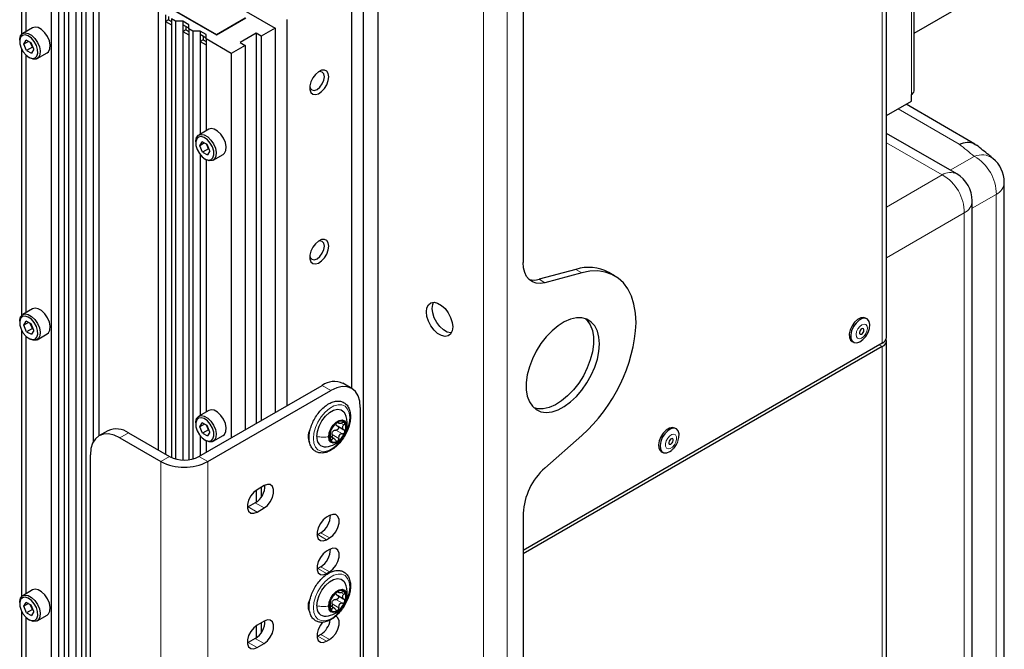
# Paper-space layout 'Blatt4' of a CAD drawing. Header units: millimetres. Extents: x 5 to 418, y 2 to 292.
# Tile 93 of 102: x 309 to 348, y 185 to 211. Entities that reach past the tile are written whole.
import ezdxf

# ---------------------------------------------------------------- set-up
doc = ezdxf.new("R2010")
doc.units = ezdxf.units.MM

psp = doc.layouts.new('Blatt4')

# ---------------------------------------------------------------- linework, layer by layer
at = {"color": 7, "linetype": 'Continuous', "lineweight": 18}
for p, q in [((344.522, 224), (344.522, 207.533)), ((343.343, 197.531), (343.343, 223.048)), ((327.327, 87.851), (327.327, 217.817)), ((328.27, 87.851), (328.27, 217.817)), ((346.438, 205.529), (343.98, 206.948)), ((345.754, 204.296), (343.514, 205.589)), ((346.075, 204.482), (347.041, 205.039)), ((343.514, 203.003), (345.754, 204.296)), ((347.924, 203.51), (346.958, 202.953)), ((347.924, 140.473), (347.924, 203.51)), ((346.637, 202.768), (343.514, 200.965)), ((346.637, 132.55), (346.637, 202.768)), ((331.272, 200.361), (331.036, 200.497)), ((329.556, 200.101), (329.792, 199.965)), ((343.225, 197.463), (343.343, 197.395)), ((343.343, 148.402), (343.343, 197.395)), ((321.199, 195.634), (320.845, 195.838)), ((321.485, 194.369), (321.509, 194.355)), ((321.593, 194.323), (321.719, 194.25)), ((321.847, 194.302), (321.833, 194.19)), ((313.067, 193.933), (312.714, 193.729)), ((321.25, 193.86), (321.509, 193.71)), ((321.395, 194.041), (321.655, 193.891)), ((321.169, 193.687), (321.235, 193.649)), ((314.717, 192.981), (314.364, 192.777)), ((314.364, 192.777), (314.364, 176.446)), ((315.896, 192.981), (316.249, 192.777)), ((316.249, 192.777), (316.249, 176.446)), ((318.512, 190.912), (318.158, 191.116)), ((318.229, 190.749), (317.875, 190.953)), ((321.022, 189.639), (320.669, 189.844)), ((321.14, 189.707), (320.786, 189.912)), ((321.022, 188.279), (320.669, 188.483)), ((321.14, 188.347), (320.786, 188.551)), ((321.485, 187.564), (321.509, 187.55)), ((321.593, 187.519), (321.719, 187.446)), ((321.847, 187.497), (321.833, 187.386)), ((321.395, 187.236), (321.655, 187.086)), ((321.169, 186.883), (321.235, 186.844)), ((321.25, 187.055), (321.509, 186.905)), ((318.229, 185.305), (317.875, 185.509)), ((318.512, 185.468), (318.158, 185.673)), ((321.022, 185.557), (320.669, 185.761)), ((321.14, 185.625), (320.786, 185.829))]:
    psp.add_line(p, q, dxfattribs=at)
at = {"color": 7, "linetype": 'Continuous', "lineweight": 25}
for p, q in [((344.619, 207.669), (344.619, 224.136)), ((343.514, 197.769), (343.514, 223.286)), ((328.918, 217.511), (328.918, 200.775)), ((308.766, 215.434), (308.766, 209.938)), ((310.71, 214.958), (318.96, 210.196)), ((308.942, 213.938), (308.942, 210.052)), ((310.239, 213.598), (316.603, 209.924)), ((310.262, 213.598), (316.603, 209.937)), ((309.955, 213.353), (309.955, 142.359)), ((310.25, 212.945), (310.25, 142.212)), ((310.486, 213.046), (310.486, 142.075)), ((310.651, 212.952), (310.651, 141.981)), ((310.946, 212.543), (310.946, 141.81)), ((311.182, 212.645), (311.182, 141.674)), ((311.346, 212.55), (311.346, 141.579)), ((311.641, 212.142), (311.641, 193.552)), ((311.877, 212.244), (311.877, 193.81)), ((322.024, 212.033), (322.024, 195.721)), ((323.084, 212.101), (323.084, 130.719)), ((322.495, 211.761), (322.495, 130.379)), ((344.619, 209.994), (347.615, 211.723)), ((314.257, 210.869), (314.257, 193.246)), ((314.553, 210.733), (314.553, 210.461)), ((314.67, 210.529), (314.553, 210.461)), ((314.553, 210.461), (314.553, 193.076)), ((314.553, 210.461), (314.788, 210.325)), ((314.67, 210.665), (314.67, 210.529)), ((314.67, 210.529), (314.788, 210.461)), ((314.953, 210.468), (314.788, 210.563)), ((314.788, 210.563), (314.788, 192.944)), ((315.248, 210.468), (314.953, 210.468)), ((314.953, 210.468), (314.953, 192.885)), ((315.484, 210.332), (315.248, 210.468)), ((315.248, 210.468), (315.248, 210.332)), ((316.603, 209.937), (317.758, 210.604)), ((316.603, 209.924), (317.781, 210.604)), ((319.431, 210.536), (319.431, 195.022)), ((309.216, 210.211), (308.816, 209.979)), ((315.484, 210.196), (315.248, 210.332)), ((315.248, 210.332), (315.248, 210.06)), ((315.366, 210.128), (315.248, 210.06)), ((315.248, 210.06), (315.248, 192.841)), ((315.248, 210.06), (315.484, 209.924)), ((315.366, 210.264), (315.366, 210.128)), ((315.366, 210.128), (315.484, 210.06)), ((315.484, 210.162), (315.484, 210.332)), ((315.648, 210.067), (315.484, 210.162)), ((315.484, 210.162), (315.484, 192.851)), ((315.943, 210.067), (315.648, 210.067)), ((315.648, 210.067), (315.648, 192.882)), ((316.179, 209.931), (315.943, 210.067)), ((315.943, 210.067), (315.943, 209.931)), ((318.96, 210.196), (318.4, 209.873)), ((318.96, 210.196), (318.96, 194.75)), ((308.695, 209.712), (308.695, 209.658)), ((308.856, 209.552), (308.949, 209.709)), ((309.044, 209.66), (308.856, 209.552)), ((309.152, 209.604), (308.949, 209.709)), ((309.204, 209.426), (309.121, 209.62)), ((316.179, 209.794), (315.943, 209.931)), ((315.943, 209.931), (315.943, 209.658)), ((316.061, 209.726), (315.943, 209.658)), ((315.943, 209.658), (315.943, 205.93)), ((315.943, 209.658), (316.179, 209.522)), ((316.061, 209.862), (316.061, 209.726)), ((316.061, 209.726), (316.179, 209.658)), ((316.179, 209.76), (316.179, 209.931)), ((317.192, 209.175), (316.179, 209.76)), ((316.179, 209.76), (316.179, 206.066)), ((316.603, 209.937), (316.603, 209.924)), ((318.194, 209.992), (317.545, 209.618)), ((317.545, 209.618), (317.752, 209.499)), ((318.4, 209.873), (318.194, 209.992)), ((318.194, 209.992), (318.194, 194.307)), ((318.4, 209.873), (318.4, 194.427)), ((308.766, 209.367), (308.766, 198.643)), ((308.968, 209.29), (308.856, 209.552)), ((309.204, 209.426), (308.968, 209.29)), ((308.968, 209.29), (309.172, 209.185)), ((309.264, 209.342), (309.152, 209.604)), ((309.264, 209.342), (309.172, 209.185)), ((309.22, 209.444), (309.204, 209.426)), ((309.235, 209.41), (309.204, 209.426)), ((317.752, 209.499), (317.192, 209.175)), ((317.752, 209.499), (317.752, 194.052)), ((308.942, 209.116), (308.942, 198.757)), ((309.06, 209.025), (309.107, 208.998)), ((309.399, 208.969), (309.8, 209.2)), ((317.192, 209.175), (317.192, 193.729)), ((343.514, 206.679), (344.522, 207.261)), ((344.522, 207.261), (344.522, 207.533)), ((347.066, 205.537), (344.301, 207.133)), ((316.287, 206.129), (315.887, 205.897)), ((346.333, 204.333), (343.514, 205.96)), ((315.766, 205.63), (315.766, 205.576)), ((315.927, 205.469), (316.02, 205.627)), ((316.115, 205.578), (315.927, 205.469)), ((316.039, 205.208), (315.927, 205.469)), ((316.223, 205.522), (316.02, 205.627)), ((316.275, 205.344), (316.039, 205.208)), ((316.275, 205.344), (316.192, 205.538)), ((316.335, 205.26), (316.223, 205.522)), ((316.291, 205.362), (316.275, 205.344)), ((316.306, 205.328), (316.275, 205.344)), ((315.943, 205.112), (315.943, 194.634)), ((316.039, 205.208), (316.243, 205.103)), ((316.131, 204.943), (316.178, 204.916)), ((316.179, 204.915), (316.179, 194.77)), ((316.335, 205.26), (316.243, 205.103)), ((316.47, 204.887), (316.871, 205.118)), ((348.245, 140.955), (348.245, 203.993)), ((346.958, 133.033), (346.958, 203.25)), ((331.036, 200.497), (329.556, 200.101)), ((331.272, 200.361), (329.792, 199.965)), ((332.592, 200.243), (332.357, 200.379)), ((309.216, 198.915), (308.816, 198.684)), ((342.731, 198.512), (342.672, 198.546)), ((308.695, 198.417), (308.695, 198.362)), ((308.856, 198.256), (308.949, 198.413)), ((309.044, 198.364), (308.856, 198.256)), ((308.968, 197.994), (308.856, 198.256)), ((309.152, 198.308), (308.949, 198.413)), ((309.204, 198.13), (309.121, 198.325)), ((309.264, 198.047), (309.152, 198.308)), ((309.22, 198.149), (309.204, 198.13)), ((308.766, 198.072), (308.766, 187.347)), ((308.942, 197.82), (308.942, 187.461)), ((309.204, 198.13), (308.968, 197.994)), ((308.968, 197.994), (309.172, 197.89)), ((309.264, 198.047), (309.172, 197.89)), ((309.235, 198.114), (309.204, 198.13)), ((309.399, 197.673), (309.8, 197.905)), ((309.06, 197.73), (309.107, 197.702)), ((343.343, 197.531), (328.918, 189.203)), ((343.343, 197.395), (328.918, 189.067)), ((342.128, 197.604), (342.187, 197.57)), ((343.514, 148.64), (343.514, 197.633)), ((315.896, 192.981), (320.845, 195.838)), ((322.032, 195.717), (321.679, 195.921)), ((316.249, 192.777), (321.199, 195.634)), ((316.287, 194.833), (315.887, 194.602)), ((322.377, 194.954), (322.377, 181.345)), ((315.766, 194.335), (315.766, 194.28)), ((315.927, 194.174), (316.02, 194.331)), ((316.115, 194.282), (315.927, 194.174)), ((316.223, 194.226), (316.02, 194.331)), ((316.275, 194.048), (316.192, 194.243)), ((316.335, 193.965), (316.223, 194.226)), ((321.456, 194.208), (321.717, 194.057)), ((321.466, 194.351), (321.515, 194.323)), ((312.234, 194.016), (311.88, 193.812)), ((313.067, 193.933), (314.717, 192.981)), ((316.039, 193.912), (315.927, 194.174)), ((315.943, 193.816), (315.943, 193.008)), ((316.275, 194.048), (316.039, 193.912)), ((316.039, 193.912), (316.243, 193.808)), ((316.335, 193.965), (316.243, 193.808)), ((316.291, 194.067), (316.275, 194.048)), ((316.306, 194.032), (316.275, 194.048)), ((316.47, 193.591), (316.871, 193.823)), ((329.792, 192.517), (331.272, 193.829)), ((335.071, 194.09), (335.012, 194.124)), ((312.714, 193.729), (314.364, 192.777)), ((316.131, 193.647), (316.178, 193.62)), ((316.179, 193.62), (316.179, 193.144)), ((320.315, 193.722), (320.281, 193.704)), ((321.325, 193.696), (321.175, 193.783)), ((311.535, 179.44), (311.535, 193.049)), ((334.468, 193.182), (334.527, 193.148)), ((318.194, 191.625), (318.194, 191.138)), ((318.512, 191.81), (318.229, 191.647)), ((318.4, 191.746), (318.4, 191.353)), ((318.158, 191.116), (317.875, 190.953)), ((317.875, 190.953), (317.842, 190.935)), ((318.229, 190.749), (318.512, 190.912)), ((328.918, 190.698), (328.918, 133.41)), ((321.14, 190.606), (321.022, 190.538)), ((320.669, 189.844), (320.635, 189.826)), ((320.786, 189.912), (320.669, 189.844)), ((321.022, 189.639), (321.14, 189.707)), ((321.14, 189.245), (321.022, 189.177)), ((320.669, 188.483), (320.635, 188.465)), ((320.786, 188.551), (320.669, 188.483)), ((321.022, 188.279), (321.14, 188.347)), ((309.216, 187.62), (308.816, 187.388)), ((321.466, 187.547), (321.515, 187.519)), ((308.695, 187.121), (308.695, 187.067)), ((308.856, 186.961), (308.949, 187.118)), ((309.152, 187.013), (308.949, 187.118)), ((321.456, 187.404), (321.717, 187.253)), ((308.766, 186.777), (308.766, 176.052)), ((309.044, 187.069), (308.856, 186.961)), ((308.968, 186.699), (308.856, 186.961)), ((309.204, 186.835), (308.968, 186.699)), ((308.968, 186.699), (309.172, 186.594)), ((309.204, 186.835), (309.121, 187.029)), ((309.264, 186.751), (309.152, 187.013)), ((309.264, 186.751), (309.172, 186.594)), ((309.22, 186.853), (309.204, 186.835)), ((309.235, 186.819), (309.204, 186.835)), ((320.315, 186.918), (320.281, 186.9)), ((321.325, 186.891), (321.175, 186.978)), ((308.942, 186.525), (308.942, 176.166)), ((309.06, 186.434), (309.107, 186.407)), ((309.399, 186.378), (309.8, 186.609)), ((318.512, 186.367), (318.229, 186.203)), ((318.4, 186.302), (318.4, 185.909)), ((318.194, 186.181), (318.194, 185.695)), ((317.875, 185.509), (317.842, 185.491)), ((318.158, 185.673), (317.875, 185.509)), ((320.669, 185.761), (320.635, 185.743)), ((320.786, 185.829), (320.669, 185.761)), ((321.022, 185.557), (321.14, 185.625)), ((318.229, 185.305), (318.512, 185.468))]:
    psp.add_line(p, q, dxfattribs=at)
at = {"color": 7, "linetype": 'Continuous', "lineweight": 25, "flags": 128}
for points in [[(309.8, 209.2), (309.853, 209.246), (309.908, 209.358), (309.919, 209.507), (309.886, 209.679), (309.812, 209.853), (309.704, 210.011), (309.576, 210.136), (309.44, 210.214), (309.312, 210.238), (309.216, 210.211)], [(308.695, 209.712), (308.696, 209.751), (308.73, 209.883), (308.804, 209.972), (308.911, 210.006), (309.039, 209.983), (309.175, 209.905), (309.304, 209.78), (309.411, 209.621), (309.485, 209.447), (309.518, 209.276), (309.507, 209.126), (309.453, 209.014), (309.361, 208.952), (309.241, 208.946), (309.107, 208.998), (309.107, 208.998)], [(308.754, 209.393), (308.841, 209.236), (308.954, 209.104), (309.08, 209.014), (309.204, 208.976), (309.31, 208.995), (309.386, 209.068), (309.423, 209.187), (309.416, 209.338), (309.366, 209.501), (309.279, 209.658), (309.166, 209.79), (309.04, 209.88), (308.917, 209.918), (308.81, 209.899), (308.734, 209.826), (308.697, 209.707), (308.704, 209.556), (308.754, 209.393)], [(321.11, 208.239), (321.09, 208.371), (321.03, 208.464), (320.937, 208.51), (320.821, 208.501), (320.696, 208.441), (320.574, 208.335), (320.468, 208.194), (320.391, 208.034), (320.35, 207.873), (320.35, 207.727), (320.391, 207.613), (320.468, 207.543), (320.574, 207.524), (320.696, 207.559), (320.821, 207.644), (320.937, 207.769), (321.03, 207.921), (321.09, 208.084), (321.11, 208.239)], [(320.934, 208.239), (320.911, 208.357), (320.847, 208.43), (320.752, 208.449), (320.68, 208.43)], [(320.347, 207.853), (320.367, 207.782), (320.431, 207.709), (320.526, 207.69), (320.639, 207.729), (320.752, 207.82), (320.847, 207.949), (320.911, 208.096), (320.934, 208.239)], [(316.871, 205.118), (316.924, 205.163), (316.979, 205.276), (316.99, 205.425), (316.957, 205.597), (316.883, 205.771), (316.775, 205.929), (316.647, 206.054), (316.511, 206.132), (316.383, 206.156), (316.287, 206.129)], [(315.766, 205.63), (315.767, 205.669), (315.801, 205.801), (315.875, 205.89), (315.982, 205.924), (316.111, 205.901), (316.246, 205.823), (316.375, 205.698), (316.482, 205.539), (316.556, 205.365), (316.589, 205.194), (316.578, 205.044), (316.524, 204.932), (316.432, 204.87), (316.312, 204.864), (316.178, 204.916), (316.178, 204.916)], [(315.825, 205.311), (315.912, 205.154), (316.025, 205.022), (316.151, 204.932), (316.275, 204.894), (316.381, 204.913), (316.457, 204.986), (316.494, 205.105), (316.487, 205.255), (316.437, 205.419), (316.35, 205.576), (316.237, 205.707), (316.111, 205.798), (315.988, 205.836), (315.881, 205.817), (315.805, 205.743), (315.769, 205.624), (315.776, 205.474), (315.825, 205.311)], [(320.347, 201.049), (320.367, 200.978), (320.431, 200.904), (320.526, 200.885), (320.639, 200.925), (320.752, 201.016), (320.847, 201.145), (320.911, 201.292), (320.934, 201.435)], [(321.11, 201.435), (321.09, 201.567), (321.03, 201.66), (320.937, 201.705), (320.821, 201.697), (320.696, 201.636), (320.574, 201.53), (320.468, 201.389), (320.391, 201.23), (320.35, 201.069), (320.35, 200.923), (320.391, 200.809), (320.468, 200.739), (320.574, 200.72), (320.696, 200.755), (320.821, 200.839), (320.937, 200.964), (321.03, 201.117), (321.09, 201.279), (321.11, 201.435)], [(320.934, 201.435), (320.911, 201.552), (320.847, 201.626), (320.752, 201.644), (320.68, 201.626)], [(329.792, 199.965), (329.61, 199.935), (329.442, 199.946), (329.291, 199.997), (329.162, 200.087), (329.057, 200.214), (328.981, 200.373), (328.934, 200.562), (328.918, 200.775)], [(333.455, 198.356), (333.433, 198.744), (333.369, 199.104), (333.265, 199.428), (333.123, 199.714), (332.944, 199.956), (332.73, 200.152), (332.486, 200.298), (332.214, 200.393), (331.918, 200.436), (331.603, 200.425), (331.272, 200.361)], [(309.8, 197.905), (309.853, 197.95), (309.908, 198.062), (309.919, 198.212), (309.886, 198.383), (309.812, 198.557), (309.704, 198.715), (309.576, 198.841), (309.44, 198.919), (309.312, 198.942), (309.216, 198.915)], [(326.09, 198.186), (326.068, 198.026), (326.006, 197.903), (325.907, 197.829), (325.78, 197.808), (325.635, 197.842), (325.484, 197.93), (325.339, 198.062), (325.212, 198.23), (325.113, 198.419), (325.051, 198.613), (325.029, 198.798), (325.051, 198.958), (325.113, 199.081), (325.212, 199.155), (325.339, 199.176), (325.484, 199.142), (325.635, 199.055), (325.78, 198.922), (325.907, 198.754), (326.006, 198.566), (326.068, 198.371), (326.09, 198.186)], [(326.033, 197.944), (326.015, 197.944), (325.871, 197.978), (325.72, 198.066), (325.575, 198.198), (325.448, 198.366), (325.349, 198.555), (325.286, 198.749), (325.265, 198.934), (325.286, 199.094), (325.321, 199.177)], [(308.695, 198.417), (308.696, 198.455), (308.73, 198.588), (308.804, 198.676), (308.911, 198.711), (309.039, 198.688), (309.175, 198.609), (309.304, 198.484), (309.411, 198.326), (309.485, 198.152), (309.518, 197.981), (309.507, 197.831), (309.453, 197.719), (309.361, 197.656), (309.241, 197.651), (309.107, 197.702), (309.107, 197.702)], [(308.754, 198.097), (308.841, 197.94), (308.954, 197.809), (309.08, 197.719), (309.204, 197.681), (309.31, 197.699), (309.386, 197.773), (309.423, 197.892), (309.416, 198.042), (309.366, 198.206), (309.279, 198.363), (309.166, 198.494), (309.04, 198.584), (308.917, 198.622), (308.81, 198.603), (308.734, 198.53), (308.697, 198.411), (308.704, 198.261), (308.754, 198.097)], [(331.982, 197.505), (331.961, 197.781), (331.898, 198.023), (331.795, 198.227), (331.655, 198.385), (331.482, 198.494), (331.281, 198.549), (331.058, 198.55), (330.819, 198.497), (330.572, 198.391), (330.322, 198.234), (330.078, 198.032), (329.846, 197.791), (329.633, 197.517), (329.446, 197.218), (329.289, 196.903), (329.167, 196.581), (329.084, 196.261), (329.041, 195.952), (329.041, 195.663), (329.084, 195.403), (329.167, 195.179), (329.289, 194.998), (329.446, 194.864), (329.633, 194.781), (329.846, 194.753), (330.078, 194.779), (330.322, 194.86), (330.572, 194.991), (330.819, 195.171), (331.058, 195.393), (331.281, 195.652), (331.482, 195.94), (331.655, 196.248), (331.795, 196.568), (331.898, 196.89), (331.961, 197.206), (331.982, 197.505)], [(342.672, 198.546), (342.597, 198.571), (342.479, 198.556), (342.353, 198.489), (342.231, 198.377), (342.128, 198.232), (342.055, 198.071), (342.018, 197.91), (342.024, 197.766), (342.07, 197.657), (342.128, 197.604)], [(331.426, 198.516), (331.494, 198.448), (331.616, 198.267), (331.699, 198.043), (331.741, 197.783), (331.741, 197.494), (331.699, 197.185), (331.616, 196.865), (331.494, 196.543), (331.337, 196.228), (331.149, 195.929), (330.937, 195.655), (330.705, 195.413), (330.461, 195.212), (330.211, 195.055), (329.963, 194.949), (329.724, 194.895), (329.501, 194.896), (329.356, 194.93)], [(342.443, 197.588), (342.569, 197.679), (342.683, 197.809), (342.772, 197.964), (342.828, 198.127), (342.844, 198.282), (342.818, 198.41), (342.753, 198.498), (342.656, 198.537), (342.538, 198.522), (342.412, 198.455), (342.29, 198.343), (342.187, 198.198), (342.113, 198.037), (342.077, 197.876), (342.083, 197.732), (342.129, 197.623), (342.211, 197.558), (342.319, 197.546), (342.443, 197.588)], [(342.515, 197.903), (342.549, 197.929), (342.578, 197.967), (342.598, 198.01), (342.606, 198.054), (342.601, 198.09), (342.583, 198.114), (342.555, 198.121), (342.522, 198.111), (342.488, 198.085), (342.458, 198.048), (342.438, 198.004), (342.43, 197.96), (342.435, 197.924), (342.453, 197.9), (342.481, 197.893), (342.515, 197.903)], [(322.377, 194.954), (322.355, 195.206), (322.288, 195.423), (322.179, 195.595), (322.032, 195.717), (321.854, 195.783), (321.65, 195.791), (321.429, 195.741), (321.199, 195.634)], [(315.766, 194.335), (315.767, 194.373), (315.801, 194.506), (315.875, 194.594), (315.982, 194.629), (316.111, 194.606), (316.246, 194.527), (316.375, 194.402), (316.482, 194.244), (316.556, 194.07), (316.589, 193.899), (316.578, 193.749), (316.524, 193.637), (316.432, 193.574), (316.312, 193.569), (316.178, 193.62), (316.178, 193.62)], [(316.871, 193.823), (316.924, 193.868), (316.979, 193.98), (316.99, 194.13), (316.957, 194.301), (316.883, 194.475), (316.775, 194.633), (316.647, 194.758), (316.511, 194.837), (316.383, 194.86), (316.287, 194.833)], [(320.633, 193.783), (320.657, 193.989), (320.727, 194.205), (320.837, 194.415), (320.978, 194.601), (321.139, 194.749), (321.306, 194.846), (321.467, 194.884), (321.608, 194.861), (321.718, 194.778), (321.774, 194.681)], [(315.825, 194.015), (315.912, 193.858), (316.025, 193.727), (316.151, 193.636), (316.275, 193.599), (316.381, 193.617), (316.457, 193.691), (316.494, 193.81), (316.487, 193.96), (316.437, 194.124), (316.35, 194.28), (316.237, 194.412), (316.111, 194.502), (315.988, 194.54), (315.881, 194.521), (315.805, 194.448), (315.769, 194.329), (315.776, 194.179), (315.825, 194.015)], [(321.107, 193.771), (321.129, 193.927), (321.192, 194.09), (321.288, 194.239), (321.407, 194.357), (321.533, 194.43), (321.651, 194.448), (321.748, 194.411), (321.811, 194.321), (321.833, 194.19)], [(312.714, 193.729), (312.484, 193.836), (312.263, 193.886), (312.059, 193.878), (311.88, 193.812), (311.734, 193.69), (311.625, 193.518), (311.558, 193.301), (311.535, 193.049)], [(321.833, 194.19), (321.811, 194.034), (321.748, 193.872), (321.651, 193.722), (321.533, 193.604), (321.407, 193.532), (321.288, 193.513), (321.192, 193.551), (321.129, 193.64), (321.107, 193.771)], [(335.012, 194.124), (334.912, 194.15), (334.791, 194.123), (334.664, 194.045), (334.546, 193.925), (334.449, 193.775), (334.383, 193.612), (334.356, 193.453), (334.37, 193.317), (334.425, 193.216), (334.468, 193.182)], [(335.128, 193.578), (335.175, 193.741), (335.181, 193.891), (335.146, 194.011), (335.073, 194.089), (334.971, 194.116), (334.85, 194.089), (334.723, 194.011), (334.605, 193.891), (334.508, 193.741), (334.442, 193.578), (334.415, 193.419), (334.429, 193.282), (334.484, 193.182), (334.573, 193.129), (334.686, 193.129), (334.811, 193.182), (334.875, 193.228)], [(334.933, 193.575), (334.945, 193.62), (334.944, 193.659), (334.929, 193.686), (334.904, 193.699), (334.871, 193.694), (334.837, 193.672), (334.806, 193.637), (334.782, 193.594), (334.77, 193.55), (334.772, 193.511), (334.786, 193.483), (334.812, 193.471), (334.844, 193.476), (334.879, 193.498), (334.91, 193.533), (334.933, 193.575)], [(318.512, 190.912), (318.645, 191.016), (318.762, 191.161), (318.849, 191.331), (318.895, 191.504), (318.895, 191.66), (318.849, 191.78), (318.762, 191.85), (318.645, 191.86), (318.512, 191.81)], [(318.229, 191.647), (318.096, 191.543), (317.979, 191.398), (317.892, 191.228), (317.846, 191.055), (317.846, 190.899), (317.892, 190.779), (317.979, 190.71), (318.096, 190.699), (318.229, 190.749)], [(321.14, 189.707), (321.273, 189.811), (321.39, 189.957), (321.477, 190.126), (321.523, 190.3), (321.523, 190.456), (321.477, 190.576), (321.39, 190.645), (321.273, 190.655), (321.14, 190.606)], [(321.022, 190.538), (320.889, 190.434), (320.772, 190.288), (320.685, 190.119), (320.639, 189.945), (320.639, 189.789), (320.685, 189.67), (320.772, 189.6), (320.889, 189.59), (321.022, 189.639)], [(321.022, 189.177), (320.889, 189.073), (320.772, 188.927), (320.685, 188.758), (320.639, 188.584), (320.639, 188.429), (320.685, 188.309), (320.772, 188.239), (320.889, 188.229), (321.022, 188.279)], [(321.14, 188.347), (321.273, 188.45), (321.39, 188.596), (321.477, 188.766), (321.523, 188.939), (321.523, 189.095), (321.477, 189.215), (321.39, 189.284), (321.273, 189.294), (321.14, 189.245)], [(320.633, 186.979), (320.657, 187.184), (320.727, 187.401), (320.837, 187.611), (320.978, 187.797), (321.139, 187.944), (321.306, 188.041), (321.467, 188.079), (321.608, 188.056), (321.718, 187.973), (321.774, 187.877)], [(309.8, 186.609), (309.853, 186.655), (309.908, 186.767), (309.919, 186.916), (309.886, 187.088), (309.812, 187.262), (309.704, 187.42), (309.576, 187.545), (309.44, 187.623), (309.312, 187.647), (309.216, 187.62)], [(321.107, 186.967), (321.129, 187.123), (321.192, 187.285), (321.288, 187.434), (321.407, 187.553), (321.533, 187.625), (321.651, 187.644), (321.748, 187.606), (321.811, 187.516), (321.833, 187.386)], [(308.695, 187.121), (308.696, 187.16), (308.73, 187.293), (308.804, 187.381), (308.911, 187.415), (309.039, 187.392), (309.175, 187.314), (309.304, 187.189), (309.411, 187.031), (309.485, 186.856), (309.518, 186.685), (309.507, 186.535), (309.453, 186.423), (309.361, 186.361), (309.241, 186.355), (309.107, 186.407), (309.107, 186.407)], [(308.754, 186.802), (308.841, 186.645), (308.954, 186.513), (309.08, 186.423), (309.204, 186.385), (309.31, 186.404), (309.386, 186.477), (309.423, 186.596), (309.416, 186.747), (309.366, 186.91), (309.279, 187.067), (309.166, 187.199), (309.04, 187.289), (308.917, 187.327), (308.81, 187.308), (308.734, 187.235), (308.697, 187.116), (308.704, 186.965), (308.754, 186.802)], [(321.833, 187.386), (321.811, 187.23), (321.748, 187.067), (321.651, 186.918), (321.533, 186.8), (321.407, 186.727), (321.288, 186.708), (321.192, 186.746), (321.129, 186.836), (321.107, 186.967)], [(318.512, 185.468), (318.645, 185.572), (318.762, 185.718), (318.849, 185.887), (318.895, 186.061), (318.895, 186.217), (318.849, 186.337), (318.762, 186.406), (318.645, 186.416), (318.512, 186.367)], [(320.863, 186.324), (320.772, 186.206), (320.685, 186.036), (320.639, 185.863), (320.639, 185.707), (320.685, 185.587), (320.772, 185.517), (320.889, 185.507), (321.022, 185.557)], [(321.14, 185.625), (321.273, 185.729), (321.39, 185.874), (321.477, 186.044), (321.523, 186.217), (321.523, 186.373), (321.477, 186.493), (321.415, 186.55)], [(318.229, 186.203), (318.096, 186.1), (317.979, 185.954), (317.892, 185.784), (317.846, 185.611), (317.846, 185.455), (317.892, 185.335), (317.979, 185.266), (318.096, 185.255), (318.229, 185.305)]]:
    psp.add_lwpolyline(points, dxfattribs=at)
at = {"color": 7, "linetype": 'Continuous', "lineweight": 18, "flags": 128}
for points in [[(342.509, 197.738), (342.597, 197.804), (342.673, 197.902), (342.726, 198.016), (342.747, 198.128), (342.733, 198.222), (342.687, 198.283), (342.614, 198.302), (342.528, 198.277), (342.439, 198.21), (342.363, 198.112), (342.31, 197.998), (342.289, 197.886), (342.303, 197.792), (342.35, 197.731), (342.422, 197.712), (342.509, 197.738)], [(321.953, 194.545), (321.932, 194.331), (321.869, 194.105), (321.769, 193.88), (321.638, 193.669), (321.482, 193.484), (321.311, 193.337), (321.134, 193.235), (320.963, 193.185), (320.807, 193.19), (320.676, 193.248), (320.575, 193.358), (320.513, 193.512), (320.492, 193.702), (320.513, 193.916), (320.575, 194.142), (320.676, 194.367), (320.807, 194.578), (320.963, 194.763), (321.134, 194.91), (321.311, 195.012), (321.482, 195.062), (321.638, 195.058), (321.769, 194.999), (321.869, 194.889), (321.932, 194.735), (321.953, 194.545)], [(335.053, 193.56), (335.084, 193.675), (335.08, 193.776), (335.043, 193.848), (334.977, 193.879), (334.893, 193.866), (334.804, 193.81), (334.723, 193.72), (334.662, 193.609), (334.632, 193.495), (334.635, 193.394), (334.673, 193.322), (334.739, 193.29), (334.823, 193.303), (334.912, 193.359), (334.993, 193.45), (335.053, 193.56)], [(320.492, 186.897), (320.513, 187.111), (320.575, 187.338), (320.676, 187.563), (320.807, 187.774), (320.963, 187.958), (321.134, 188.106), (321.311, 188.208), (321.482, 188.258), (321.638, 188.253), (321.769, 188.194), (321.869, 188.085), (321.932, 187.931), (321.953, 187.741), (321.932, 187.527), (321.869, 187.3), (321.769, 187.075), (321.638, 186.864), (321.482, 186.68), (321.311, 186.532), (321.134, 186.431), (320.963, 186.381), (320.807, 186.385), (320.676, 186.444), (320.575, 186.553), (320.513, 186.708), (320.492, 186.897)]]:
    psp.add_lwpolyline(points, dxfattribs=at)
at = {"color": 7, "linetype": 'Continuous', "lineweight": 25}
for centre, radius, start, end in [((344.452, 207.686), 0.168, 294.3747, 354.3052), ((346.995, 203.993), 1.25, 0, 50.6466), ((345.708, 203.25), 1.25, 360, 60.0027), ((331.558, 198.892), 1.688, 61.7714, 108.0166), ((329.344, 200.799), 0.73, 254.9239, 286.8801), ((326.973, 198.693), 6.491, 311.4705, 357.0228), ((343.222, 197.798), 0.293, 294.3747, 354.3052), ((343.251, 197.637), 0.259, 290.8557, 14.3085), ((321.334, 195.157), 0.838, 65.6929, 125.6176), ((321.856, 193.759), 0.716, 122.638, 159.7729), ((321.6, 194.203), 0.205, 40.5328, 129.2482), ((321.375, 194.146), 0.426, 333.4364, 26.5636), ((312.579, 193.252), 0.838, 54.3824, 114.3071), ((320.772, 193.782), 0.496, 147.562, 209.9846), ((321.565, 193.816), 0.426, 153.4364, 206.5636), ((321.482, 193.826), 0.263, 135.2838, 147.1271), ((321.084, 194.203), 0.716, 302.638, 339.7729), ((320.983, 193.72), 0.355, 169.747, 274.3207), ((321.34, 193.759), 0.205, 220.5328, 309.2482), ((315.306, 194.596), 2.049, 242.6097, 297.3903), ((315.306, 194.118), 1.281, 242.6097, 297.3903), ((331.527, 190.564), 2.612, 131.6284, 177.0654), ((317.723, 191.814), 0.823, 301.9371, 0.9544), ((320.351, 190.61), 0.823, 301.9371, 0.9544), ((320.351, 189.249), 0.823, 301.9371, 0.9544), ((321.856, 186.954), 0.716, 122.638, 159.7729), ((321.6, 187.398), 0.205, 40.5328, 129.2482), ((321.375, 187.341), 0.426, 333.4364, 26.5636), ((320.788, 186.98), 0.512, 145.4338, 208.4427), ((321.565, 187.011), 0.426, 153.4364, 206.5636), ((321.482, 187.022), 0.263, 135.2838, 147.1271), ((321.084, 187.398), 0.716, 302.638, 339.7729), ((320.983, 186.916), 0.355, 169.747, 274.3207), ((321.34, 186.954), 0.205, 220.5328, 309.2482), ((317.723, 186.371), 0.823, 301.9371, 0.9544), ((320.318, 186.552), 0.861, 302.9285, 350.5104)]:
    psp.add_arc(centre, radius, start, end, dxfattribs=at)
at = {"color": 7, "linetype": 'Continuous', "lineweight": 18}
for centre, radius, start, end in [((347.346, 204.357), 0.747, 53.7713, 114.081), ((346.156, 203.509), 1.769, 0.0592, 59.9408), ((346.076, 203.79), 0.6, 64.717, 122.5168), ((344.868, 202.766), 1.769, 0.0592, 59.9408), ((347.661, 204.034), 0.586, 296.7153, 356.0413), ((346.36, 203.3), 0.6, 297.475, 355.2816)]:
    psp.add_arc(centre, radius, start, end, dxfattribs=at)
psp.add_ellipse((265.862, 176.738), major_axis=(98.723, -4.261), ratio=0.546315, start_param=0.629334, end_param=0.639986, dxfattribs=at)
at = {"color": 7, "linetype": 'Continuous', "lineweight": 25}
for points, knots in [([(346.438, 205.529), (346.44, 205.53), (346.494, 205.553), (346.655, 205.606), (346.907, 205.624), (347.055, 205.535), (347.126, 205.491)], [0, 0, 0, 0, 0.006802, 0.208475, 0.615474, 1, 1, 1, 1]), ([(347.788, 204.96), (347.731, 205.006), (347.513, 205.185), (347.292, 205.362), (347.128, 205.494)], [0, 0, 0, 0, 0.257636, 1, 1, 1, 1]), ([(321.102, 195.095), (321.07, 195.075), (320.979, 195.019), (320.834, 194.895), (320.677, 194.716), (320.542, 194.511), (320.434, 194.291), (320.358, 194.065), (320.319, 193.843), (320.32, 193.634), (320.361, 193.447), (320.445, 193.293), (320.566, 193.183), (320.713, 193.124), (320.874, 193.116), (321.045, 193.154), (321.221, 193.238), (321.395, 193.366), (321.56, 193.531), (321.706, 193.726), (321.826, 193.94), (321.917, 194.165), (321.972, 194.39), (321.989, 194.606), (321.966, 194.804), (321.9, 194.973), (321.794, 195.104), (321.657, 195.185), (321.501, 195.215), (321.334, 195.197), (321.199, 195.149), (321.122, 195.106), (321.102, 195.095)], [0, 0, 0, 0, 0.018673, 0.053858, 0.088978, 0.124026, 0.159069, 0.19418, 0.229444, 0.26495, 0.300703, 0.336174, 0.3704, 0.403215, 0.435664, 0.4689, 0.503345, 0.538446, 0.573603, 0.608677, 0.643711, 0.678787, 0.713972, 0.749363, 0.785021, 0.82072, 0.8556, 0.888944, 0.92147, 0.95423, 0.98818, 1, 1, 1, 1]), ([(321.851, 194.301), (321.848, 194.362), (321.842, 194.491), (321.797, 194.616), (321.774, 194.683)], [0, 0, 0, 0, 0.469367, 1, 1, 1, 1]), ([(321.235, 194.1), (321.243, 194.109), (321.254, 194.123), (321.277, 194.154), (321.297, 194.18), (321.32, 194.207), (321.35, 194.243), (321.368, 194.266), (321.381, 194.281)], [0, 0, 0, 0, 0.249219, 0.374357, 0.498947, 0.62402, 0.749767, 1, 1, 1, 1]), ([(321.47, 194.362), (321.462, 194.357), (321.446, 194.346), (321.42, 194.324), (321.398, 194.301), (321.386, 194.287), (321.381, 194.281)], [0, 0, 0, 0, 0.24999, 0.499611, 0.749127, 1, 1, 1, 1]), ([(321.459, 194.206), (321.468, 194.201), (321.484, 194.19), (321.499, 194.165), (321.504, 194.136), (321.498, 194.105), (321.481, 194.076), (321.456, 194.055), (321.426, 194.042), (321.406, 194.041), (321.395, 194.041)], [0, 0, 0, 0, 0.125212, 0.249468, 0.37431, 0.49905, 0.623887, 0.749382, 0.874437, 1, 1, 1, 1]), ([(321.459, 194.206), (321.445, 194.215), (321.417, 194.233), (321.404, 194.262), (321.398, 194.276)], [0, 0, 0, 0, 0.5006091, 1, 1, 1, 1]), ([(321.509, 194.355), (321.51, 194.359), (321.513, 194.368), (321.506, 194.374), (321.492, 194.373), (321.477, 194.366), (321.47, 194.362)], [0, 0, 0, 0, 0.249853, 0.499901, 0.750114, 1, 1, 1, 1]), ([(321.509, 194.355), (321.507, 194.345), (321.503, 194.331), (321.517, 194.321), (321.534, 194.317), (321.559, 194.317), (321.599, 194.323), (321.632, 194.334), (321.655, 194.342)], [0, 0, 0, 0, 0.24922, 0.374358, 0.498948, 0.624021, 0.749768, 1, 1, 1, 1]), ([(321.719, 194.25), (321.702, 194.236), (321.676, 194.214), (321.658, 194.178), (321.653, 194.149), (321.658, 194.121), (321.676, 194.086), (321.702, 194.068), (321.719, 194.056)], [0, 0, 0, 0, 0.249194, 0.37433, 0.498925, 0.624004, 0.749757, 1, 1, 1, 1]), ([(321.756, 194.336), (321.751, 194.341), (321.741, 194.351), (321.715, 194.355), (321.685, 194.352), (321.665, 194.345), (321.655, 194.342)], [0, 0, 0, 0, 0.249858, 0.499467, 0.749011, 1, 1, 1, 1]), ([(321.719, 194.25), (321.727, 194.257), (321.743, 194.27), (321.758, 194.294), (321.764, 194.318), (321.759, 194.33), (321.756, 194.336)], [0, 0, 0, 0, 0.249806, 0.500054, 0.750309, 1, 1, 1, 1]), ([(321.81, 194.045), (321.818, 194.07), (321.847, 194.154), (321.849, 194.242), (321.851, 194.304)], [0, 0, 0, 0, 0.299875, 1, 1, 1, 1]), ([(321.184, 194.006), (321.181, 193.996), (321.174, 193.977), (321.168, 193.954), (321.167, 193.938), (321.17, 193.935), (321.171, 193.934)], [0, 0, 0, 0, 0.250032, 0.499632, 0.749228, 1, 1, 1, 1]), ([(321.171, 193.74), (321.173, 193.763), (321.177, 193.798), (321.179, 193.843), (321.179, 193.875), (321.179, 193.901), (321.177, 193.926), (321.173, 193.931), (321.171, 193.934)], [0, 0, 0, 0, 0.249194, 0.37433, 0.498925, 0.624004, 0.749757, 1, 1, 1, 1]), ([(321.235, 194.1), (321.232, 194.095), (321.225, 194.087), (321.211, 194.064), (321.197, 194.037), (321.188, 194.016), (321.184, 194.006)], [0, 0, 0, 0, 0.249816, 0.4999076, 0.7501199, 1, 1, 1, 1]), ([(321.25, 193.86), (321.251, 193.849), (321.254, 193.827), (321.247, 193.795), (321.235, 193.77), (321.223, 193.76), (321.219, 193.757)], [0, 0, 0, 0, 0.278955, 0.555759, 0.833842, 1, 1, 1, 1]), ([(321.25, 193.86), (321.247, 193.878), (321.243, 193.916), (321.255, 193.951), (321.262, 193.969)], [0, 0, 0, 0, 0.500646, 1, 1, 1, 1]), ([(321.295, 194.011), (321.311, 194.021), (321.342, 194.04), (321.377, 194.04), (321.395, 194.041)], [0, 0, 0, 0, 0.49811, 1, 1, 1, 1]), ([(321.655, 193.891), (321.633, 193.89), (321.599, 193.888), (321.56, 193.867), (321.534, 193.844), (321.517, 193.814), (321.503, 193.769), (321.507, 193.733), (321.509, 193.71)], [0, 0, 0, 0, 0.249219, 0.374357, 0.498947, 0.62402, 0.749767, 1, 1, 1, 1]), ([(321.655, 193.891), (321.665, 193.891), (321.685, 193.892), (321.715, 193.905), (321.741, 193.926), (321.751, 193.945), (321.756, 193.955)], [0, 0, 0, 0, 0.249816, 0.499908, 0.75012, 1, 1, 1, 1]), ([(321.756, 193.955), (321.759, 193.965), (321.764, 193.986), (321.758, 194.015), (321.743, 194.04), (321.727, 194.051), (321.719, 194.056)], [0, 0, 0, 0, 0.250032, 0.4996317, 0.7492275, 1, 1, 1, 1]), ([(321.006, 193.366), (321.123, 193.393), (321.334, 193.443), (321.523, 193.574), (321.587, 193.653), (321.591, 193.658)], [0, 0, 0, 0, 0.542322, 0.969969, 1, 1, 1, 1]), ([(321.171, 193.74), (321.17, 193.729), (321.167, 193.708), (321.168, 193.675), (321.174, 193.645), (321.181, 193.632), (321.184, 193.625)], [0, 0, 0, 0, 0.249806, 0.500054, 0.750309, 1, 1, 1, 1]), ([(321.184, 193.625), (321.188, 193.621), (321.197, 193.612), (321.211, 193.614), (321.225, 193.626), (321.232, 193.641), (321.235, 193.649)], [0, 0, 0, 0, 0.249858, 0.4994668, 0.7490113, 1, 1, 1, 1]), ([(321.381, 193.636), (321.368, 193.653), (321.35, 193.68), (321.32, 193.7), (321.298, 193.707), (321.277, 193.704), (321.254, 193.689), (321.243, 193.665), (321.235, 193.649)], [0, 0, 0, 0, 0.24922, 0.374358, 0.498948, 0.624021, 0.749768, 1, 1, 1, 1]), ([(321.381, 193.636), (321.386, 193.627), (321.398, 193.611), (321.42, 193.595), (321.446, 193.59), (321.462, 193.596), (321.47, 193.6)], [0, 0, 0, 0, 0.249853, 0.499901, 0.750114, 1, 1, 1, 1]), ([(321.47, 193.6), (321.477, 193.605), (321.492, 193.616), (321.506, 193.645), (321.513, 193.677), (321.51, 193.699), (321.509, 193.71)], [0, 0, 0, 0, 0.2499898, 0.4996108, 0.7491272, 1, 1, 1, 1]), ([(334.876, 193.233), (334.906, 193.258), (334.982, 193.32), (335.066, 193.44), (335.109, 193.534), (335.127, 193.572)], [0, 0, 0, 0, 0.280856, 0.706748, 1, 1, 1, 1]), ([(321.202, 186.43), (321.233, 186.449), (321.324, 186.505), (321.469, 186.63), (321.626, 186.809), (321.762, 187.013), (321.87, 187.233), (321.945, 187.459), (321.984, 187.681), (321.984, 187.891), (321.942, 188.078), (321.858, 188.231), (321.737, 188.341), (321.59, 188.4), (321.429, 188.409), (321.259, 188.371), (321.083, 188.287), (320.908, 188.159), (320.744, 187.993), (320.598, 187.799), (320.477, 187.584), (320.387, 187.36), (320.332, 187.135), (320.314, 186.918), (320.338, 186.721), (320.403, 186.551), (320.509, 186.421), (320.647, 186.339), (320.803, 186.309), (320.969, 186.327), (321.104, 186.376), (321.182, 186.418), (321.202, 186.43)], [0, 0, 0, 0, 0.018673, 0.053858, 0.088978, 0.124026, 0.159069, 0.19418, 0.229444, 0.26495, 0.300703, 0.336174, 0.3704, 0.403215, 0.435664, 0.4689, 0.503345, 0.538446, 0.573603, 0.608677, 0.643711, 0.678787, 0.713972, 0.749363, 0.785021, 0.82072, 0.8556, 0.888944, 0.92147, 0.95423, 0.98818, 1, 1, 1, 1]), ([(321.851, 187.497), (321.848, 187.557), (321.842, 187.686), (321.797, 187.812), (321.774, 187.878)], [0, 0, 0, 0, 0.469367, 1, 1, 1, 1]), ([(321.235, 187.295), (321.243, 187.305), (321.254, 187.319), (321.277, 187.35), (321.297, 187.376), (321.32, 187.403), (321.35, 187.438), (321.368, 187.461), (321.381, 187.476)], [0, 0, 0, 0, 0.249219, 0.374357, 0.498947, 0.62402, 0.749767, 1, 1, 1, 1]), ([(321.47, 187.557), (321.462, 187.552), (321.446, 187.542), (321.42, 187.52), (321.398, 187.497), (321.386, 187.483), (321.381, 187.476)], [0, 0, 0, 0, 0.24999, 0.499611, 0.749127, 1, 1, 1, 1]), ([(321.459, 187.402), (321.445, 187.411), (321.417, 187.428), (321.404, 187.457), (321.398, 187.471)], [0, 0, 0, 0, 0.500609, 1, 1, 1, 1]), ([(321.509, 187.55), (321.51, 187.555), (321.513, 187.563), (321.506, 187.569), (321.492, 187.569), (321.477, 187.561), (321.47, 187.557)], [0, 0, 0, 0, 0.249853, 0.499901, 0.750114, 1, 1, 1, 1]), ([(321.509, 187.55), (321.507, 187.541), (321.503, 187.527), (321.517, 187.517), (321.534, 187.513), (321.559, 187.513), (321.599, 187.518), (321.632, 187.53), (321.655, 187.537)], [0, 0, 0, 0, 0.24922, 0.374358, 0.498948, 0.624021, 0.749768, 1, 1, 1, 1]), ([(321.756, 187.532), (321.751, 187.537), (321.741, 187.546), (321.715, 187.551), (321.685, 187.548), (321.665, 187.541), (321.655, 187.537)], [0, 0, 0, 0, 0.249858, 0.499467, 0.749011, 1, 1, 1, 1]), ([(321.719, 187.446), (321.727, 187.452), (321.743, 187.466), (321.758, 187.489), (321.764, 187.513), (321.759, 187.526), (321.756, 187.532)], [0, 0, 0, 0, 0.249806, 0.500054, 0.750309, 1, 1, 1, 1]), ([(321.81, 187.24), (321.818, 187.265), (321.847, 187.349), (321.849, 187.437), (321.851, 187.499)], [0, 0, 0, 0, 0.2998749, 1, 1, 1, 1]), ([(321.184, 187.202), (321.181, 187.192), (321.174, 187.172), (321.168, 187.149), (321.167, 187.134), (321.17, 187.131), (321.171, 187.13)], [0, 0, 0, 0, 0.250032, 0.499632, 0.749228, 1, 1, 1, 1]), ([(321.171, 186.936), (321.173, 186.959), (321.177, 186.993), (321.179, 187.039), (321.179, 187.071), (321.179, 187.096), (321.177, 187.121), (321.173, 187.126), (321.171, 187.13)], [0, 0, 0, 0, 0.249194, 0.37433, 0.498925, 0.624004, 0.749757, 1, 1, 1, 1]), ([(321.235, 187.295), (321.232, 187.291), (321.225, 187.282), (321.211, 187.26), (321.197, 187.232), (321.188, 187.212), (321.184, 187.202)], [0, 0, 0, 0, 0.249816, 0.499908, 0.75012, 1, 1, 1, 1]), ([(321.25, 187.055), (321.247, 187.074), (321.243, 187.111), (321.255, 187.147), (321.262, 187.164)], [0, 0, 0, 0, 0.5006464, 1, 1, 1, 1]), ([(321.295, 187.207), (321.311, 187.216), (321.342, 187.235), (321.377, 187.236), (321.395, 187.236)], [0, 0, 0, 0, 0.4981104, 1, 1, 1, 1]), ([(321.459, 187.402), (321.468, 187.396), (321.484, 187.386), (321.499, 187.361), (321.504, 187.331), (321.498, 187.3), (321.481, 187.272), (321.456, 187.25), (321.426, 187.237), (321.406, 187.236), (321.395, 187.236)], [0, 0, 0, 0, 0.125212, 0.249468, 0.37431, 0.49905, 0.623887, 0.749382, 0.874437, 1, 1, 1, 1]), ([(321.655, 187.086), (321.633, 187.085), (321.599, 187.084), (321.56, 187.062), (321.534, 187.039), (321.517, 187.009), (321.503, 186.964), (321.507, 186.929), (321.509, 186.905)], [0, 0, 0, 0, 0.2492191, 0.3743567, 0.4989469, 0.6240198, 0.7497675, 1, 1, 1, 1]), ([(321.719, 187.446), (321.702, 187.431), (321.676, 187.409), (321.658, 187.373), (321.653, 187.344), (321.658, 187.316), (321.676, 187.281), (321.702, 187.264), (321.719, 187.252)], [0, 0, 0, 0, 0.2491937, 0.3743301, 0.4989253, 0.6240038, 0.7497569, 1, 1, 1, 1]), ([(321.655, 187.086), (321.665, 187.087), (321.685, 187.087), (321.715, 187.1), (321.741, 187.122), (321.751, 187.141), (321.756, 187.151)], [0, 0, 0, 0, 0.249816, 0.499908, 0.75012, 1, 1, 1, 1]), ([(321.756, 187.151), (321.759, 187.161), (321.764, 187.181), (321.758, 187.211), (321.743, 187.236), (321.727, 187.246), (321.719, 187.252)], [0, 0, 0, 0, 0.250032, 0.4996317, 0.7492275, 1, 1, 1, 1]), ([(321.006, 186.561), (321.123, 186.589), (321.334, 186.638), (321.523, 186.769), (321.587, 186.848), (321.591, 186.853)], [0, 0, 0, 0, 0.542322, 0.969969, 1, 1, 1, 1]), ([(321.171, 186.936), (321.17, 186.925), (321.167, 186.904), (321.168, 186.871), (321.174, 186.84), (321.181, 186.827), (321.184, 186.821)], [0, 0, 0, 0, 0.249806, 0.5000545, 0.7503094, 1, 1, 1, 1]), ([(321.184, 186.821), (321.188, 186.816), (321.197, 186.807), (321.211, 186.81), (321.225, 186.822), (321.232, 186.837), (321.235, 186.844)], [0, 0, 0, 0, 0.249858, 0.499467, 0.749011, 1, 1, 1, 1]), ([(321.25, 187.055), (321.251, 187.044), (321.254, 187.022), (321.247, 186.99), (321.235, 186.965), (321.223, 186.956), (321.219, 186.952)], [0, 0, 0, 0, 0.278955, 0.555759, 0.833842, 1, 1, 1, 1]), ([(321.381, 186.831), (321.368, 186.849), (321.35, 186.875), (321.32, 186.895), (321.298, 186.902), (321.277, 186.899), (321.254, 186.884), (321.243, 186.86), (321.235, 186.844)], [0, 0, 0, 0, 0.24922, 0.374358, 0.498948, 0.624021, 0.749768, 1, 1, 1, 1]), ([(321.381, 186.831), (321.386, 186.823), (321.398, 186.806), (321.42, 186.791), (321.446, 186.785), (321.462, 186.792), (321.47, 186.795)], [0, 0, 0, 0, 0.249853, 0.499901, 0.750114, 1, 1, 1, 1]), ([(321.47, 186.795), (321.477, 186.801), (321.492, 186.812), (321.506, 186.84), (321.513, 186.873), (321.51, 186.894), (321.509, 186.905)], [0, 0, 0, 0, 0.24999, 0.499611, 0.749127, 1, 1, 1, 1])]:
    psp.add_open_spline(points, degree=3, knots=knots, dxfattribs=at)
at = {"color": 7, "linetype": 'Continuous', "lineweight": 18}
for points in [[(320.633, 193.783), (320.712, 193.773), (320.868, 193.753), (321.027, 193.765), (321.107, 193.771)], [(320.633, 186.979), (320.712, 186.969), (320.868, 186.949), (321.027, 186.961), (321.107, 186.967)]]:
    psp.add_open_spline(points, degree=3, dxfattribs=at)

doc.saveas('drawing.dxf')
